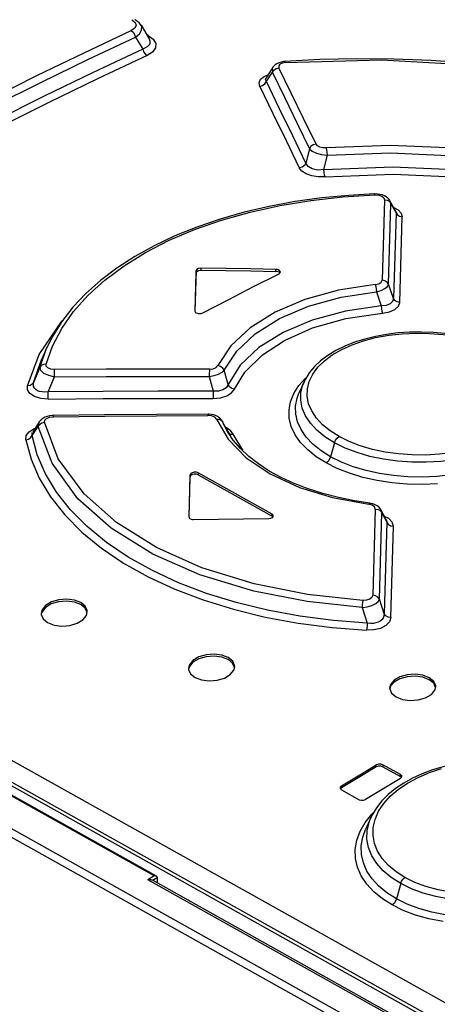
# Model space of a CAD drawing. Extents: x 0 to 420, y 0 to 297.
# Tile 39 of 45: x 353.43 to 357.05, y 138.34 to 146.87. Entities that reach past the tile are written whole.
import ezdxf

# ---------------------------------------------------------------- set-up
doc = ezdxf.new("R2010")
doc.units = 0
doc.header["$LTSCALE"] = 23.1
doc.layers.get('0').update_dxf_attribs({"linetype": 'CONTINUOUS'})

msp = doc.modelspace()

# ---------------------------------------------------------------- linework, layer by layer
at = {"color": 7, "linetype": 'CONTINUOUS'}
for p, q in [((357.1129, 138.3544), (339.0972, 148.4226)), ((354.6111, 139.4515), (338.8467, 148.2616)), ((354.4774, 146.8246), (354.5473, 146.7071)), ((354.4298, 146.723), (354.492, 146.6186)), ((354.5479, 146.706), (354.548, 146.7059)), ((355.7217, 146.5105), (355.7123, 146.5096)), ((356.0259, 146.5272), (355.7218, 146.5105)), ((355.6211, 146.4607), (355.562, 146.3699)), ((356.5051, 145.3634), (356.5, 145.3633)), ((356.5261, 145.3627), (356.5051, 145.3634)), ((356.6839, 145.2184), (356.6344, 145.305)), ((354.9554, 144.6991), (354.9451, 144.3485)), ((354.9455, 144.3482), (354.9553, 144.6822)), ((355.6736, 144.6724), (355.6843, 144.6818)), ((355.6812, 144.679), (355.6744, 144.6856)), ((355.6843, 144.6818), (355.6858, 144.6875)), ((354.9451, 144.3485), (354.9451, 144.3482)), ((354.9502, 144.3376), (354.9564, 144.3331)), ((353.6622, 144.0326), (353.6176, 143.9341)), ((353.6176, 143.9341), (353.6178, 143.9344)), ((355.8903, 143.7357), (355.8464, 143.6386)), ((355.8464, 143.6386), (355.8464, 143.6386)), ((353.7181, 143.4441), (353.7079, 143.4437)), ((355.064, 143.4542), (355.0581, 143.4543)), ((353.5956, 143.3888), (353.5381, 143.2999)), ((355.1855, 143.3874), (355.1793, 143.399)), ((355.1969, 143.3616), (355.1855, 143.3874)), ((355.1922, 143.3717), (355.1862, 143.3858)), ((355.1923, 143.3714), (355.1922, 143.3717)), ((355.2546, 143.2676), (355.1923, 143.3714)), ((354.8939, 142.5638), (354.9042, 142.9302)), ((354.8942, 142.5636), (354.9041, 142.9133)), ((354.9729, 142.9299), (355.613, 142.5721)), ((355.6132, 142.589), (354.973, 142.9468)), ((356.4661, 142.6828), (356.4593, 142.6838)), ((354.8939, 142.5638), (354.8939, 142.5636)), ((354.8989, 142.5526), (354.9051, 142.548)), ((355.6204, 142.5653), (355.613, 142.5721)), ((355.6165, 142.5601), (355.6238, 142.5697)), ((355.6238, 142.5697), (355.6244, 142.5735)), ((356.6037, 142.5385), (356.5587, 142.6242)), ((353.6117, 141.7282), (353.6121, 141.7192)), ((354.0041, 141.7124), (354.0116, 141.744)), ((355.2817, 141.2362), (355.2892, 141.2676)), ((354.8892, 141.253), (354.8897, 141.244)), ((356.6325, 141.0836), (356.633, 141.0748)), ((357.0249, 141.0632), (357.0324, 141.0939)), ((356.7265, 140.3325), (356.5734, 140.418)), ((356.5733, 140.4011), (356.7264, 140.3155)), ((356.7256, 140.2997), (356.7362, 140.3104)), ((356.7339, 140.308), (356.7264, 140.3155)), ((356.7362, 140.3104), (356.7377, 140.3167)), ((356.2028, 140.2168), (356.204, 140.2112)), ((356.204, 140.2112), (356.2141, 140.201)), ((356.2149, 140.2171), (356.2065, 140.2086)), ((356.2141, 140.201), (356.3672, 140.1154)), ((356.4701, 139.9605), (356.4237, 139.8578)), ((356.4237, 139.8578), (356.4237, 139.8579)), ((384.4378, 122.7291), (354.5762, 139.4174)), ((354.619, 139.3934), (354.6194, 139.4394)), ((354.6194, 139.4394), (354.6193, 139.441))]:
    msp.add_line(p, q, dxfattribs=at)
at = {"color": 9, "linetype": 'CONTINUOUS'}
for p, q in [((338.9246, 148.3003), (357.0934, 138.1466)), ((338.9378, 148.3239), (357.0927, 138.1779)), ((354.5899, 139.4559), (338.8357, 148.2602)), ((384.8252, 122.2767), (338.5981, 148.111)), ((384.8068, 122.2116), (338.5655, 148.0538)), ((354.5378, 146.7373), (354.525, 146.7445)), ((354.5378, 146.7373), (354.5303, 146.7356)), ((355.7288, 146.5024), (355.7012, 146.4974)), ((355.5449, 146.3816), (355.5777, 146.3941)), ((355.9374, 145.7537), (355.9056, 145.6298)), ((356.0617, 145.5744), (356.0926, 145.6996)), ((356.2254, 145.3379), (356.5041, 145.3547)), ((356.5876, 145.3138), (356.5664, 144.6155)), ((356.6217, 144.5811), (356.6422, 145.2792)), ((356.6422, 145.2792), (356.6344, 145.305)), ((356.6422, 145.2792), (356.6878, 145.1995)), ((356.6878, 145.1995), (356.6652, 144.4579)), ((356.7205, 144.4236), (356.7423, 145.1649)), ((354.9553, 144.6822), (354.9554, 144.6991)), ((354.996, 144.72), (354.9959, 144.7031)), ((355.6463, 144.6923), (355.6464, 144.7092)), ((356.5188, 144.5152), (356.559, 144.3944)), ((356.6652, 144.4579), (356.6217, 144.5811)), ((353.6001, 143.8612), (353.6622, 144.0326)), ((353.4921, 143.7015), (353.5941, 143.9711)), ((353.5466, 143.7299), (353.6176, 143.9341)), ((353.6001, 143.8612), (353.5466, 143.7299)), ((355.2325, 143.7121), (355.1988, 143.8363)), ((353.6735, 143.6492), (353.7269, 143.7797)), ((355.0691, 143.7826), (355.1031, 143.6544)), ((355.1736, 143.4019), (355.1862, 143.3858)), ((355.1862, 143.3858), (355.1855, 143.3874)), ((355.1969, 143.3616), (355.1977, 143.3598)), ((355.212, 143.3405), (355.2055, 143.3425)), ((355.2529, 143.3147), (355.212, 143.3405)), ((355.2768, 143.281), (355.2529, 143.3147)), ((355.359, 143.1422), (355.2768, 143.281)), ((355.2869, 143.2152), (355.2887, 143.2161)), ((356.1543, 143.2079), (356.1211, 143.0866)), ((354.9041, 142.9133), (354.9042, 142.9302)), ((354.973, 142.9468), (354.9729, 142.9299)), ((356.5077, 142.6338), (356.4861, 141.8863)), ((355.613, 142.5721), (355.6132, 142.589)), ((356.5442, 141.8529), (356.565, 142.6001)), ((356.565, 142.6001), (356.5587, 142.6242)), ((356.565, 142.6001), (356.6078, 142.5187)), ((356.6251, 142.5509), (356.5876, 142.5692)), ((356.6078, 142.5187), (356.585, 141.7264)), ((356.6037, 142.5385), (356.6078, 142.5187)), ((356.643, 141.6931), (356.6651, 142.4849)), ((356.3931, 141.7804), (356.4386, 141.6455)), ((356.585, 141.7264), (356.5442, 141.8529)), ((356.5167, 140.3994), (356.5168, 140.4164)), ((356.5734, 140.418), (356.5733, 140.4011)), ((356.7264, 140.3155), (356.7265, 140.3325)), ((356.215, 140.234), (356.2149, 140.2171)), ((354.5899, 139.4559), (354.535, 139.4216)), ((384.436, 122.7113), (354.535, 139.4216)), ((354.6193, 139.441), (354.5788, 139.4156)), ((356.7279, 139.3893), (356.6913, 139.2553))]:
    msp.add_line(p, q, dxfattribs=at)
for points in [[(354.3965, 146.8731), (354.4253, 146.8496), (354.4339, 146.8245), (354.4228, 146.8002), (354.3919, 146.7788)], [(354.4299, 146.723), (354.4646, 146.7512), (354.4827, 146.7811), (354.4834, 146.8109), (354.4777, 146.8241)], [(353.1661, 146.1856), (353.575, 146.3883), (353.9836, 146.586), (354.3919, 146.7788)], [(354.392, 146.7788), (354.4082, 146.7655), (354.4216, 146.746), (354.4298, 146.723)], [(354.5378, 146.7373), (354.5833, 146.7032), (354.6052, 146.666), (354.6032, 146.6283), (354.5776, 146.5931), (354.5297, 146.5627)], [(353.2049, 146.1302), (353.6134, 146.3327), (354.0217, 146.5303), (354.4298, 146.723)], [(354.548, 146.7059), (354.5545, 146.6905), (354.5524, 146.6618), (354.5318, 146.638), (354.4919, 146.6186)], [(354.5297, 146.5627), (354.1006, 146.3605), (353.6714, 146.1528), (353.2419, 145.9397)], [(354.492, 146.6186), (354.4999, 146.5961), (354.5132, 146.5765), (354.5298, 146.5628)], [(355.7012, 146.4974), (355.6809, 146.4872), (355.671, 146.4733), (355.6729, 146.4574)], [(355.7288, 146.5024), (355.7235, 146.51), (355.7218, 146.5105)], [(355.7288, 146.5024), (356.5608, 146.5255), (357.4355, 146.4762), (358.248, 146.3642)], [(355.5066, 146.2953), (355.5302, 146.3018), (355.5505, 146.3162), (355.6284, 146.4359)], [(355.6211, 146.4607), (355.6151, 146.4482), (355.6156, 146.4162)], [(355.6157, 146.4162), (355.7232, 146.196), (355.8304, 145.9752), (355.9374, 145.7537)], [(355.6284, 146.4359), (355.6484, 146.4505), (355.6729, 146.4574)], [(355.994, 145.7947), (355.8869, 146.0164), (355.7799, 146.2373), (355.6729, 146.4574)], [(355.5066, 146.295), (355.5004, 146.3271), (355.5134, 146.3566), (355.5449, 146.3816)], [(355.5637, 146.3364), (355.5572, 146.3563), (355.562, 146.3699)], [(355.9056, 145.6298), (355.7919, 145.8661), (355.678, 146.1017), (355.5637, 146.3364)], [(355.5066, 146.295), (355.6208, 146.0605), (355.7349, 145.8251), (355.849, 145.5889)], [(355.994, 145.7947), (355.9705, 145.788), (355.9504, 145.7737), (355.9373, 145.7537)], [(356.0826, 145.7633), (356.0529, 145.764), (356.0267, 145.77), (356.0063, 145.7806), (355.994, 145.7947)], [(355.9373, 145.7537), (355.9601, 145.734), (355.9969, 145.7172), (356.0429, 145.7052), (356.0926, 145.6996)], [(357.8476, 145.6859), (357.2723, 145.7563), (356.6401, 145.7836), (356.0826, 145.7633)], [(356.0926, 145.6995), (356.0909, 145.7239), (356.0874, 145.7464), (356.0827, 145.7633)], [(356.0926, 145.6996), (356.6409, 145.7191), (357.2639, 145.6918), (357.8323, 145.6219)], [(355.9056, 145.6298), (355.8929, 145.6104), (355.8731, 145.5959), (355.849, 145.5889)], [(356.0617, 145.5744), (356.0076, 145.5704), (355.9608, 145.5796), (355.9256, 145.6001), (355.9056, 145.6298)], [(356.0725, 145.5107), (356.0134, 145.5104), (355.9576, 145.5191), (355.9085, 145.5363), (355.8714, 145.5603), (355.849, 145.5889)], [(356.0617, 145.5744), (356.6593, 145.598), (357.2622, 145.5723), (357.8604, 145.4985)], [(356.0723, 145.5107), (356.0674, 145.5273), (356.0637, 145.5498), (356.0617, 145.5744)], [(356.0725, 145.5107), (356.6623, 145.5336), (357.2565, 145.5077), (357.8443, 145.4346)], [(356.5, 145.3633), (356.501, 145.3627), (356.504, 145.3547)], [(353.6546, 143.8891), (353.71, 144.0445), (353.7895, 144.1967), (353.8923, 144.3438), (354.0174, 144.4845), (354.1638, 144.6174), (354.3306, 144.7419), (354.5166, 144.857), (354.7207, 144.9619), (354.9409, 145.0556), (355.1753, 145.1374), (355.4228, 145.207), (355.682, 145.2638), (355.9504, 145.3075), (356.2254, 145.3379)], [(356.5041, 145.3547), (356.5376, 145.3523), (356.5643, 145.3438), (356.5816, 145.3305), (356.5876, 145.3138)], [(356.5876, 145.3138), (356.6105, 145.309), (356.6297, 145.297), (356.6422, 145.2792)], [(356.6684, 145.2455), (356.7059, 145.2265), (356.7335, 145.1975), (356.7423, 145.1649)], [(356.6839, 145.2184), (356.6869, 145.2115), (356.6878, 145.1995)], [(356.6878, 145.1995), (356.6998, 145.1821), (356.7188, 145.1699), (356.7423, 145.1649)], [(356.5071, 144.5784), (356.5378, 144.5855), (356.559, 144.5989), (356.5664, 144.6155)], [(356.6217, 144.5811), (356.6095, 144.5985), (356.5902, 144.6106), (356.5664, 144.6155)], [(356.5071, 144.5784), (356.1904, 144.529), (355.8978, 144.4483), (355.6392, 144.3387), (355.4228, 144.2039), (355.2558, 144.0483), (355.1438, 143.8773)], [(355.1988, 143.8363), (355.3065, 144.0016), (355.468, 144.1525), (355.6782, 144.2835), (355.9295, 144.3899), (356.2132, 144.4679), (356.5188, 144.5152)], [(356.5073, 144.5785), (356.5124, 144.5619), (356.5164, 144.5396), (356.5188, 144.5152)], [(356.5188, 144.5153), (356.559, 144.5272), (356.5912, 144.5432), (356.6128, 144.5617), (356.6217, 144.5811)], [(356.6652, 144.4579), (356.658, 144.4311), (356.6363, 144.4108), (356.6025, 144.3982), (356.559, 144.3944)], [(356.5695, 144.3311), (356.6313, 144.3427), (356.6786, 144.3633), (356.7091, 144.3909), (356.7205, 144.4236)], [(356.7205, 144.4235), (356.6973, 144.4281), (356.6779, 144.4401), (356.6652, 144.4579)], [(356.559, 144.3944), (356.249, 144.3486), (355.9618, 144.271), (355.708, 144.1642), (355.4972, 144.032), (355.3367, 143.8795), (355.2325, 143.7121)], [(356.559, 144.3944), (356.5611, 144.37), (356.5648, 144.3477), (356.5695, 144.3311)], [(353.5941, 143.9711), (353.7917, 144.2616), (353.8016, 144.271)], [(355.2878, 143.6718), (355.3774, 143.82), (355.529, 143.9701), (355.7205, 144.095), (355.9649, 144.2026), (356.2516, 144.2831), (356.5695, 144.3311)], [(355.9301, 143.5463), (355.9176, 143.611), (355.9196, 143.6756), (355.9359, 143.7394), (355.9666, 143.8022), (356.011, 143.8623), (356.067, 143.9176), (356.1354, 143.9689), (356.2165, 144.016), (356.307, 144.0572), (356.4052, 144.0916), (356.5111, 144.1192), (356.6239, 144.1398), (356.7406, 144.1528), (356.8585, 144.158), (356.9774, 144.1554), (357.0957, 144.1452), (357.2109, 144.1275), (357.3216, 144.1025), (357.4266, 144.0707), (357.5232, 144.0328), (357.6097, 143.9897)], [(353.6546, 143.8891), (353.6316, 143.8868), (353.6124, 143.877), (353.6001, 143.8612)], [(353.6001, 143.8612), (353.6057, 143.8362), (353.6319, 143.8121), (353.6743, 143.7923), (353.7269, 143.7797)], [(353.727, 143.8425), (353.6942, 143.8461), (353.6699, 143.8561), (353.6562, 143.8709), (353.6546, 143.8891)], [(353.7269, 143.7797), (353.7267, 143.8032), (353.7267, 143.8253), (353.727, 143.8425)], [(355.0698, 143.8457), (354.6221, 143.8461), (354.1745, 143.845), (353.727, 143.8425)], [(355.0698, 143.8457), (355.0694, 143.829), (355.0692, 143.8069), (355.0691, 143.7826)], [(355.0691, 143.7826), (355.1122, 143.7898), (355.1502, 143.802), (355.1799, 143.8179), (355.1987, 143.8363)], [(355.0698, 143.8457), (355.1022, 143.8495), (355.1289, 143.8609), (355.1438, 143.8773)], [(355.1987, 143.8363), (355.1865, 143.8552), (355.1673, 143.8697), (355.1437, 143.8772)], [(353.7269, 143.7797), (354.1742, 143.7822), (354.6217, 143.7831), (355.0691, 143.7826)], [(355.846, 143.7028), (355.9037, 143.7674), (355.9105, 143.7731)], [(353.5466, 143.7299), (353.5344, 143.7142), (353.5154, 143.7042), (353.4921, 143.7016)], [(353.6735, 143.5865), (353.6078, 143.5919), (353.5545, 143.6078), (353.5145, 143.6335), (353.4933, 143.6655), (353.4921, 143.7015)], [(353.6735, 143.6492), (353.6445, 143.6466), (353.6191, 143.6477), (353.5973, 143.6519), (353.5792, 143.6587), (353.5646, 143.668), (353.5536, 143.6797), (353.5465, 143.6939), (353.5439, 143.7107), (353.5466, 143.7299)], [(355.1024, 143.5913), (355.1671, 143.5972), (355.2216, 143.6137), (355.2628, 143.6391), (355.2878, 143.6718)], [(355.2325, 143.7121), (355.2156, 143.6845), (355.1861, 143.665), (355.1477, 143.6548), (355.1031, 143.6544)], [(355.2877, 143.6718), (355.2644, 143.6789), (355.245, 143.6931), (355.2325, 143.7121)], [(356.0812, 143.0329), (355.9964, 143.086), (355.9222, 143.1452), (355.8606, 143.2093), (355.8128, 143.2772), (355.7799, 143.3477), (355.7624, 143.4194), (355.7601, 143.4917), (355.7735, 143.5637), (355.8023, 143.6345), (355.846, 143.7028)], [(356.1543, 143.2079), (356.0719, 143.2599), (356.0025, 143.3165), (355.946, 143.3773), (355.9031, 143.4418), (355.8748, 143.5088), (355.8616, 143.5769), (355.8636, 143.645), (355.8807, 143.7124), (355.8903, 143.7356)], [(357.9161, 143.7142), (357.9287, 143.6807), (357.9419, 143.6143), (357.9399, 143.5479), (357.9228, 143.4823), (357.8908, 143.4181), (357.8446, 143.3565), (357.785, 143.2985), (357.7126, 143.2446), (357.628, 143.1954), (357.5326, 143.1517), (357.4281, 143.1144), (357.316, 143.0841), (357.1978, 143.0611), (357.075, 143.0457), (356.9498, 143.0384), (356.8245, 143.0392), (356.7003, 143.0481), (356.5787, 143.065), (356.4615, 143.0898), (356.3506, 143.1222), (356.2478, 143.1617), (356.1543, 143.2079)], [(355.1031, 143.6544), (354.6265, 143.6544), (354.15, 143.6526), (353.6735, 143.6492)], [(353.6735, 143.5865), (353.6737, 143.6032), (353.6737, 143.6251), (353.6735, 143.6492)], [(353.6735, 143.5865), (354.1497, 143.5898), (354.626, 143.5914), (355.1024, 143.5913)], [(355.1031, 143.6544), (355.103, 143.6307), (355.1028, 143.6085), (355.1025, 143.5913)], [(356.1211, 143.0866), (356.0383, 143.1386), (355.9674, 143.1957), (355.9092, 143.257), (355.8645, 143.3215), (355.834, 143.3884), (355.8179, 143.4567), (355.8163, 143.5254), (355.8294, 143.5937), (355.8464, 143.6386)], [(357.959, 143.6154), (357.9679, 143.5929), (357.9841, 143.5268), (357.9856, 143.4604), (357.9725, 143.3944), (357.9448, 143.3295), (357.903, 143.2666), (357.8478, 143.2067), (357.7799, 143.1507), (357.6997, 143.0989), (357.6087, 143.0522), (357.5083, 143.0113), (357.4001, 142.9769), (357.285, 142.9493), (357.1645, 142.9288), (357.0405, 142.9158), (356.9148, 142.9105), (356.7892, 142.9131), (356.6651, 142.9235), (356.5442, 142.9416), (356.4277, 142.9672), (356.3174, 143.0002), (356.2147, 143.0401), (356.1211, 143.0866)], [(357.8844, 143.5839), (357.8681, 143.5218), (357.8374, 143.4606), (357.793, 143.4018), (357.737, 143.3476), (357.6686, 143.2969), (357.5876, 143.25), (357.4971, 143.2086), (357.3989, 143.1736), (357.2931, 143.145), (357.1802, 143.1231), (357.0635, 143.1085), (356.9456, 143.1016), (356.8266, 143.1024), (356.7083, 143.1109), (356.5931, 143.1271), (356.4823, 143.1507), (356.3773, 143.1815), (356.2807, 143.2188), (356.1943, 143.2617)], [(356.1943, 143.2617), (356.1171, 143.3104), (356.0512, 143.364), (355.9972, 143.4221), (355.9567, 143.4832), (355.9301, 143.5463)], [(353.6401, 143.3851), (353.6431, 143.4037), (353.6586, 143.419), (353.6841, 143.4295), (353.7173, 143.4337)], [(353.7173, 143.4337), (354.1639, 143.4387), (354.6106, 143.4423), (355.0575, 143.4443)], [(353.7173, 143.4337), (353.7178, 143.443), (353.7181, 143.4441)], [(355.0581, 143.4543), (355.0579, 143.4535), (355.0575, 143.4443)], [(355.1302, 143.4124), (355.1159, 143.429), (355.0896, 143.4405), (355.0575, 143.4443)], [(355.1302, 143.4124), (355.232, 143.2383), (355.3898, 143.0783), (355.598, 142.9377), (355.8499, 142.8211), (356.1372, 142.7325), (356.4507, 142.6744)], [(355.1302, 143.4124), (355.1539, 143.4113), (355.1736, 143.4019)], [(353.5075, 143.3037), (353.5509, 143.3302), (353.5592, 143.3327)], [(353.5332, 143.2692), (353.5684, 143.3226), (353.586, 143.3492)], [(353.5956, 143.3887), (353.5929, 143.3843), (353.586, 143.3492)], [(353.586, 143.3492), (353.5982, 143.3664), (353.6171, 143.379), (353.6402, 143.3851)], [(356.3931, 141.7804), (355.9176, 141.831), (355.4554, 141.9217), (354.9877, 142.0642), (354.5804, 142.2436), (354.2198, 142.4672), (353.9309, 142.7232), (353.7062, 143.0318), (353.586, 143.3492)], [(356.4005, 141.8425), (355.9189, 141.8939), (355.459, 141.9854), (355.0049, 142.1255), (354.6116, 142.3001), (354.2638, 142.5162), (353.9831, 142.7642), (353.7604, 143.0682), (353.6401, 143.3851)], [(353.479, 143.2338), (353.4829, 143.2709), (353.5075, 143.3037)], [(353.479, 143.2338), (353.5016, 143.2394), (353.5206, 143.2517), (353.5332, 143.2692)], [(353.479, 143.2338), (353.524, 143.0659), (353.5957, 142.9), (353.6936, 142.7382), (353.8168, 142.5823), (353.9641, 142.4342), (354.134, 142.2952), (354.3257, 142.1658), (354.5381, 142.047), (354.7694, 141.9399), (355.017, 141.8458), (355.2787, 141.7651), (355.5536, 141.6981), (355.8398, 141.6452), (356.1338, 141.6069), (356.4323, 141.5834)], [(353.5332, 143.2692), (353.5344, 143.293), (353.538, 143.2999)], [(356.4386, 141.6455), (356.1443, 141.6684), (355.8551, 141.7059), (355.5739, 141.7577), (355.3033, 141.8235), (355.0457, 141.9027), (354.8027, 141.995), (354.5759, 142.0999), (354.3671, 142.2165), (354.1782, 142.3438), (354.0108, 142.4808), (353.8658, 142.6265), (353.7446, 142.7798), (353.6483, 142.9392), (353.5776, 143.1029), (353.5332, 143.2692)], [(355.2356, 143.2908), (355.2531, 143.2823), (355.2768, 143.281)], [(356.1543, 143.2079), (356.1632, 143.2295), (356.1772, 143.2484), (356.1943, 143.2617)], [(356.1211, 143.0866), (356.1121, 143.065), (356.0982, 143.0461), (356.0812, 143.0329)], [(357.0483, 142.8527), (356.916, 142.8473), (356.7835, 142.8501), (356.652, 142.8612), (356.5236, 142.8807), (356.4003, 142.9081), (356.2842, 142.9431), (356.1773, 142.985), (356.0812, 143.0329)], [(356.5077, 142.6338), (356.5011, 142.6518), (356.4799, 142.6667), (356.4507, 142.6744)], [(356.4593, 142.6839), (356.4569, 142.6832), (356.4508, 142.6744)], [(356.5077, 142.6338), (356.5316, 142.6297), (356.5519, 142.618), (356.565, 142.6001)], [(356.6651, 142.4849), (356.6549, 142.5209), (356.6251, 142.5509)], [(356.6078, 142.5187), (356.6205, 142.5013), (356.6405, 142.4893), (356.6651, 142.485)], [(356.4861, 141.8863), (356.4786, 141.8671), (356.4595, 141.8526), (356.4325, 141.8441), (356.4005, 141.8425)], [(356.5442, 141.8529), (356.5313, 141.8703), (356.511, 141.8822), (356.4861, 141.8863)], [(356.3931, 141.7804), (356.4376, 141.7869), (356.4781, 141.7987), (356.5114, 141.8148), (356.534, 141.8333), (356.5442, 141.8529)], [(356.4005, 141.8425), (356.3972, 141.8257), (356.3945, 141.8039), (356.3931, 141.7804)], [(356.585, 141.7264), (356.5832, 141.7061), (356.5764, 141.6886), (356.5655, 141.6739), (356.5512, 141.662), (356.5339, 141.6528), (356.5138, 141.6464), (356.4912, 141.6428), (356.466, 141.6423), (356.4386, 141.6455)], [(356.643, 141.693), (356.6188, 141.6968), (356.5983, 141.7085), (356.585, 141.7264)], [(356.643, 141.6931), (356.6313, 141.6553), (356.6007, 141.6235), (356.5529, 141.5992), (356.4948, 141.5856), (356.4323, 141.5834)], [(356.4386, 141.6455), (356.4375, 141.622), (356.4353, 141.6002), (356.4323, 141.5834)], [(356.7646, 139.4411), (356.6877, 139.4901), (356.622, 139.5449), (356.5681, 139.605), (356.5276, 139.6689), (356.5009, 139.7357), (356.4882, 139.8053), (356.4899, 139.8752), (356.506, 139.945), (356.5366, 140.0146), (356.5809, 140.0819), (356.6371, 140.1446), (356.7059, 140.2038), (356.7873, 140.259), (356.8782, 140.3079), (356.9764, 140.3497), (357.0822, 140.3846)], [(356.4196, 139.9175), (356.4778, 139.9907), (356.4961, 140.0083)], [(358.4871, 140.0208), (358.5028, 139.9776), (358.516, 139.9065), (358.5139, 139.8346), (358.4967, 139.7629), (358.4645, 139.692), (358.418, 139.6232), (358.3579, 139.5577), (358.2849, 139.4962), (358.1997, 139.4392), (358.104, 139.388), (357.9997, 139.3435), (357.888, 139.3061), (357.77, 139.2763), (357.6473, 139.2545), (357.5218, 139.2411), (357.396, 139.2366), (357.2719, 139.2409), (357.1506, 139.2539), (357.034, 139.2756), (356.9237, 139.3056), (356.8213, 139.3435), (356.7279, 139.3893)], [(356.6547, 139.2035), (356.5694, 139.2575), (356.4954, 139.318), (356.4341, 139.3842), (356.3866, 139.4552), (356.3537, 139.5298), (356.336, 139.6069), (356.3338, 139.6852), (356.3471, 139.7637), (356.3758, 139.8415), (356.4196, 139.9175)], [(356.7279, 139.3893), (356.6459, 139.4415), (356.5766, 139.4993), (356.5201, 139.5622), (356.4772, 139.6297), (356.4488, 139.7005), (356.4355, 139.7732), (356.4373, 139.8467), (356.4542, 139.9201), (356.47, 139.9603)], [(358.5265, 139.9301), (358.5391, 139.897), (358.5552, 139.8258), (358.5567, 139.7536), (358.5436, 139.6812), (358.5158, 139.609), (358.4739, 139.5384), (358.4187, 139.4704), (358.3504, 139.4058), (358.2699, 139.3454), (358.1785, 139.2899), (358.078, 139.2405), (357.9698, 139.1979), (357.8545, 139.1623), (357.7337, 139.1341), (357.6094, 139.114), (357.4834, 139.1022), (357.3577, 139.0991), (357.2337, 139.1045), (357.1129, 139.1183), (356.9966, 139.1407), (356.8866, 139.1712), (356.7843, 139.2095), (356.6913, 139.2553)], [(356.6913, 139.2553), (356.6084, 139.3078), (356.5381, 139.3659), (356.4804, 139.429), (356.4357, 139.4964), (356.4049, 139.5675), (356.3884, 139.641), (356.3866, 139.7159), (356.3996, 139.791), (356.4237, 139.8578)], [(358.4553, 139.8694), (358.4391, 139.8015), (358.4084, 139.7337), (358.3639, 139.6676), (358.307, 139.6053), (358.2383, 139.547), (358.1576, 139.4926), (358.0671, 139.4437), (357.9685, 139.4011), (357.8621, 139.3652), (357.7492, 139.3363), (357.632, 139.3151), (357.5139, 139.3023), (357.3953, 139.2978), (357.2772, 139.3017), (357.1622, 139.314), (357.0517, 139.3345), (356.947, 139.363), (356.8508, 139.3988), (356.7646, 139.4411)], [(356.7279, 139.3893), (356.7362, 139.4096), (356.7489, 139.4277), (356.7646, 139.4411)], [(356.6913, 139.2553), (356.683, 139.235), (356.6703, 139.2169), (356.6547, 139.2035)], [(357.0952, 139.0594), (356.9724, 139.0835), (356.8568, 139.116), (356.7503, 139.1563), (356.6547, 139.2035)]]:
    msp.add_lwpolyline(points, dxfattribs=at)
at = {"color": 7, "linetype": 'CONTINUOUS'}
for points in [[(354.4777, 146.8241), (354.4728, 146.8316), (354.4611, 146.8456), (354.447, 146.8584), (354.4305, 146.8699), (354.4235, 146.874)], [(354.492, 146.6186), (354.0626, 146.4162), (353.633, 146.2084), (353.2032, 145.9951)], [(355.7123, 146.5096), (355.6915, 146.5059), (355.6724, 146.5), (355.6555, 146.4921), (355.6408, 146.4823), (355.6285, 146.4705), (355.6211, 146.4607)], [(358.2544, 146.371), (357.9534, 146.4201), (357.6346, 146.4624), (357.3135, 146.4953), (356.9911, 146.5183), (356.6683, 146.5315), (356.3462, 146.5345), (356.0259, 146.5272)], [(356.5, 145.3633), (356.2779, 145.3511), (356.0439, 145.3288), (355.8139, 145.297), (355.5893, 145.2557), (355.3716, 145.2051), (355.1619, 145.1455), (354.9614, 145.077), (354.7709, 145.0001), (354.5913, 144.9149), (354.4233, 144.8217), (354.2681, 144.7213), (354.1265, 144.614), (353.9993, 144.5004), (353.8872, 144.3812), (353.7909, 144.2571), (353.7108, 144.1292), (353.6622, 144.0327)], [(356.6343, 145.3052), (356.6268, 145.3163), (356.616, 145.3278), (356.6029, 145.3381), (356.587, 145.3471), (356.5683, 145.3545), (356.5476, 145.3597), (356.5261, 145.3627)], [(354.9553, 144.6822), (354.961, 144.6929), (354.9757, 144.7005), (354.9959, 144.7031)], [(354.996, 144.72), (354.9759, 144.7174), (354.9611, 144.7098), (354.9554, 144.6991)], [(354.9959, 144.7031), (355.2127, 144.6996), (355.4295, 144.6966), (355.6463, 144.6923)], [(355.6464, 144.7092), (355.4296, 144.7135), (355.2128, 144.7164), (354.996, 144.72)], [(355.6744, 144.6856), (355.6662, 144.6891), (355.6566, 144.6914), (355.6463, 144.6923)], [(355.6745, 144.7025), (355.6663, 144.706), (355.6568, 144.7083), (355.6464, 144.7092)], [(355.6858, 144.6875), (355.6846, 144.6927), (355.6745, 144.7025)], [(355.0129, 144.3326), (355.2332, 144.4473), (355.4534, 144.5606), (355.6736, 144.6724)], [(354.9451, 144.3482), (354.9463, 144.3429), (354.9502, 144.3376)], [(354.9564, 144.3331), (354.9742, 144.3273), (354.9948, 144.3271), (355.0129, 144.3326)], [(357.6378, 143.9911), (357.5705, 144.0256), (357.4867, 144.0612), (357.3978, 144.0918), (357.3047, 144.1174), (357.2083, 144.1378), (357.1093, 144.1529), (357.0087, 144.1626), (356.9072, 144.1669), (356.8055, 144.1658), (356.7046, 144.1591), (356.6056, 144.147), (356.509, 144.1295), (356.4159, 144.1066), (356.327, 144.0784), (356.2435, 144.045), (356.1662, 144.0069), (356.0959, 143.9642), (356.0335, 143.9174), (355.9801, 143.8671), (355.9361, 143.8141), (355.9017, 143.759), (355.8903, 143.7357)], [(353.7079, 143.4437), (353.6852, 143.4411), (353.6637, 143.436), (353.6439, 143.4286), (353.6264, 143.4191), (353.6117, 143.4076), (353.5997, 143.3946), (353.5955, 143.3887)], [(355.0581, 143.4543), (354.6154, 143.4524), (354.1593, 143.4489), (353.7181, 143.4441)], [(355.1414, 143.4344), (355.1239, 143.4427), (355.1048, 143.4488), (355.0846, 143.4526), (355.064, 143.4542)], [(355.1793, 143.399), (355.1694, 143.4121), (355.1567, 143.4241), (355.1414, 143.4344)], [(355.2768, 143.2299), (355.2265, 143.3043), (355.1922, 143.3714)], [(356.4593, 142.6839), (356.3291, 142.7038), (356.1891, 142.7321), (356.0545, 142.7668), (355.9264, 142.8075), (355.8056, 142.854), (355.693, 142.9058), (355.5894, 142.9626), (355.4954, 143.0239), (355.4117, 143.0891), (355.3386, 143.158), (355.2768, 143.2299)], [(354.9729, 142.9299), (354.9571, 142.9352), (354.9385, 142.9358), (354.9211, 142.9316), (354.9088, 142.9235), (354.9041, 142.9133)], [(354.973, 142.9468), (354.9571, 142.9521), (354.9385, 142.9527), (354.9213, 142.9485), (354.909, 142.9405), (354.9042, 142.9302)], [(356.5587, 142.6242), (356.5491, 142.6388), (356.5374, 142.6512), (356.5229, 142.6621), (356.5058, 142.6712), (356.4866, 142.6782), (356.4661, 142.6828)], [(354.8939, 142.5636), (354.8951, 142.558), (354.8989, 142.5526)], [(354.9051, 142.548), (354.9133, 142.5446), (354.9229, 142.5425), (354.9332, 142.5419)], [(354.9332, 142.5419), (355.15, 142.5451), (355.3669, 142.5479), (355.5838, 142.5504)], [(355.5838, 142.5504), (355.6021, 142.5531), (355.6165, 142.5601)], [(355.6244, 142.5735), (355.6227, 142.5801), (355.6132, 142.589)], [(353.9554, 141.8228), (353.8994, 141.8442), (353.8331, 141.8526), (353.7637, 141.8471), (353.7, 141.8281), (353.6496, 141.7977), (353.6192, 141.7599), (353.6117, 141.7282)], [(353.9553, 141.8059), (353.8996, 141.8272), (353.8326, 141.8357), (353.7633, 141.8301), (353.6997, 141.8111), (353.6496, 141.7809), (353.6191, 141.7432), (353.6153, 141.7273)], [(354.0102, 141.7378), (353.9941, 141.7743), (353.9553, 141.8059)], [(354.0116, 141.744), (354.0112, 141.753), (353.9943, 141.791), (353.9554, 141.8228)], [(353.6121, 141.7192), (353.629, 141.6809), (353.6679, 141.6491)], [(353.6679, 141.6491), (353.7239, 141.6278), (353.7902, 141.6196), (353.8596, 141.6253), (353.9233, 141.6444), (353.9737, 141.6748), (354.0041, 141.7124)], [(355.2329, 141.3462), (355.1769, 141.3675), (355.1106, 141.3761), (355.0412, 141.3709), (354.9775, 141.3521), (354.9271, 141.3221), (354.8967, 141.2846), (354.8892, 141.253)], [(355.2329, 141.3292), (355.177, 141.3506), (355.1101, 141.3592), (355.0414, 141.354), (354.9777, 141.3353), (354.9273, 141.3054), (354.8968, 141.268), (354.8929, 141.2521)], [(355.2877, 141.2614), (355.2716, 141.2977), (355.2328, 141.3292)], [(355.2892, 141.2676), (355.2887, 141.2765), (355.2718, 141.3144), (355.2329, 141.3462)], [(354.8897, 141.244), (354.9066, 141.2059), (354.9455, 141.1741)], [(354.9455, 141.1741), (355.0014, 141.1528), (355.0678, 141.1444), (355.1372, 141.1499), (355.2009, 141.1687), (355.2513, 141.1988), (355.2817, 141.2362)], [(356.9761, 141.1717), (356.9201, 141.1932), (356.8537, 141.2023), (356.7843, 141.1978), (356.7207, 141.18), (356.6704, 141.151), (356.64, 141.1145), (356.6325, 141.0836)], [(356.9761, 141.1547), (356.9202, 141.1763), (356.8533, 141.1854), (356.7846, 141.181), (356.7208, 141.1633), (356.6706, 141.1344), (356.64, 141.0979), (356.6362, 141.0826)], [(357.0309, 141.0876), (357.0145, 141.1237), (356.976, 141.1548)], [(357.0324, 141.0939), (357.0319, 141.1027), (357.0151, 141.1401), (356.9761, 141.1717)], [(356.633, 141.0748), (356.6498, 141.0372), (356.6887, 141.0055)], [(356.6887, 141.0055), (356.7448, 140.9841), (356.8111, 140.9751), (356.8805, 140.9799), (356.9442, 140.9978), (356.9945, 141.0268), (357.0249, 141.0632)], [(356.215, 140.234), (356.4162, 140.3559), (356.5168, 140.4164)], [(358.2121, 140.2992), (358.1457, 140.333), (358.0633, 140.3674), (357.976, 140.3962), (357.8847, 140.4194), (357.7901, 140.4372), (357.693, 140.4492), (357.5941, 140.4557), (357.4937, 140.4564), (357.3926, 140.4513), (357.2919, 140.4403), (357.1927, 140.4234), (357.0961, 140.401), (357.003, 140.373), (356.9146, 140.3398), (356.8314, 140.3015), (356.7541, 140.2585), (356.6833, 140.2109), (356.6199, 140.1592), (356.565, 140.104), (356.5191, 140.0461), (356.4826, 139.9862), (356.4701, 139.9605)], [(356.5734, 140.418), (356.5555, 140.4235), (356.535, 140.4229), (356.5168, 140.4164)], [(356.5167, 140.3994), (356.4161, 140.3389), (356.2149, 140.2171)], [(356.5733, 140.4011), (356.5555, 140.4066), (356.5348, 140.406), (356.5167, 140.3994)], [(356.7377, 140.3167), (356.7366, 140.3223), (356.7265, 140.3325)], [(356.7256, 140.2997), (356.6249, 140.2392), (356.4237, 140.1174)], [(356.215, 140.234), (356.2043, 140.223), (356.2028, 140.2168)], [(356.3672, 140.1154), (356.3851, 140.11), (356.4054, 140.1107), (356.4237, 140.1174)], [(354.5762, 139.4173), (354.5758, 139.4176), (354.5717, 139.4194), (354.5666, 139.421), (354.5603, 139.4222), (354.5529, 139.4228), (354.5445, 139.4227), (354.535, 139.4216)], [(354.6111, 139.4515), (354.6101, 139.4521), (354.6063, 139.4537), (354.6023, 139.4548), (354.5981, 139.4556), (354.594, 139.4559), (354.5899, 139.4559)], [(354.6163, 139.4475), (354.6134, 139.4501), (354.6111, 139.4515)], [(354.6193, 139.441), (354.6184, 139.4445), (354.6163, 139.4475)]]:
    msp.add_lwpolyline(points, dxfattribs=at)

doc.saveas('drawing.dxf')
